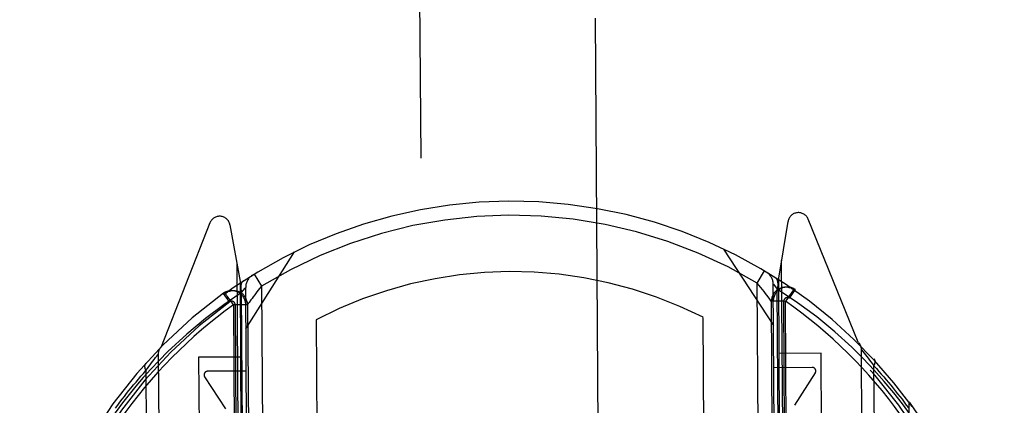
# Model space of a CAD drawing. Header units: inches. Extents: x 0 to 200, y 0 to 129.
# Tile 21 of 99: x 74.369 to 75.769, y 45.381 to 45.928. Entities that reach past the tile are written whole.
import ezdxf

# ---------------------------------------------------------------- set-up
doc = ezdxf.new("R2010")
doc.units = ezdxf.units.IN
doc.header["$LTSCALE"] = 11
doc.header["$MEASUREMENT"] = 0
doc.linetypes.add('HIDDEN', pattern=[0.2, 0.1, -0.1])
doc.layers.add('FRONT_LOWER_DOOR_ASSEMBLY', color=7, linetype='CONTINUOUS')

msp = doc.modelspace()

# ---------------------------------------------------------------- linework, layer by layer
at = {"layer": 'FRONT_LOWER_DOOR_ASSEMBLY', "color": 8, "linetype": 'HIDDEN'}
for p, q in [((74.9317, 46.8317), (75.0149, 33.8294)), ((75.2649, 33.831), (75.1817, 46.8333)), ((75.461, 45.642), (75.4473, 45.5613)), ((75.561, 45.4701), (75.4897, 45.6451)), ((74.6389, 45.6397), (74.5698, 45.4637)), ((74.6823, 45.5564), (74.6676, 45.6369)), ((74.6902, 45.4892), (74.7595, 45.5987)), ((75.3695, 45.6026), (75.4402, 45.494)), ((75.4515, 45.5862), (75.4582, 44.5527)), ((74.6844, 44.5478), (74.6778, 45.5812)), ((75.4173, 45.5543), (75.4276, 45.5715)), ((74.6888, 44.5402), (74.6823, 45.5564)), ((74.7019, 45.5668), (74.7124, 45.5498)), ((75.4473, 45.5613), (75.4538, 44.5451)), ((74.6841, 45.5408), (74.6866, 45.5441)), ((74.6866, 45.5441), (74.6885, 45.5464)), ((74.6963, 44.5451), (74.6899, 45.5481)), ((74.7124, 45.5498), (74.7074, 45.5435)), ((74.7124, 45.5498), (74.7141, 45.2763)), ((75.4191, 45.2808), (75.4173, 45.5543)), ((75.4463, 44.5499), (75.4399, 45.5529)), ((75.4402, 45.5525), (75.4413, 45.5512)), ((75.4413, 45.5512), (75.4431, 45.5489)), ((75.4431, 45.5489), (75.4458, 45.5456)), ((75.4521, 44.5598), (75.4458, 45.5456)), ((75.4678, 45.5431), (75.4609, 45.5332)), ((75.4629, 45.5327), (75.4715, 45.545)), ((75.469, 45.5448), (75.4644, 45.5479)), ((74.6671, 45.5276), (74.6583, 45.5397)), ((74.6611, 45.5398), (74.6609, 45.5396)), ((74.6611, 45.5398), (74.6609, 45.5396)), ((74.6616, 45.5401), (74.6611, 45.5398)), ((74.6904, 44.5548), (74.6841, 45.5408)), ((75.4351, 45.5315), (75.4326, 45.5349)), ((75.4575, 45.5284), (75.4375, 45.5282)), ((75.4388, 45.3209), (75.4375, 45.5282)), ((75.455, 45.5286), (75.44, 45.5285)), ((75.4563, 45.323), (75.455, 45.5286)), ((75.4588, 45.321), (75.4575, 45.5284)), ((74.6925, 45.5235), (74.6725, 45.5233)), ((74.6725, 45.5234), (74.6739, 45.316)), ((74.675, 45.5236), (74.69, 45.5237)), ((74.675, 45.5236), (74.6763, 45.318)), ((74.6925, 45.5235), (74.6939, 45.3161)), ((74.7902, 45.5021), (74.7918, 45.2494)), ((75.3418, 45.2529), (75.3402, 45.5056)), ((75.5716, 44.492), (75.5655, 45.4595)), ((75.5655, 45.4594), (75.5657, 45.4592)), ((75.5657, 45.4592), (75.5674, 45.4571)), ((74.558, 45.4434), (74.5599, 45.4459)), ((74.5599, 45.4459), (74.5618, 45.4483)), ((74.5618, 45.4483), (74.5635, 45.4506)), ((74.5635, 45.4506), (74.5654, 45.453)), ((74.5654, 45.453), (74.5655, 45.4531)), ((74.5655, 45.4531), (74.5717, 44.4856)), ((74.683, 45.4492), (74.623, 45.4488)), ((74.623, 45.4488), (74.624, 45.2988)), ((75.508, 45.4545), (75.448, 45.4541)), ((75.5089, 45.3045), (75.508, 45.4545)), ((75.5674, 45.4571), (75.5692, 45.4548)), ((75.5692, 45.4548), (75.5711, 45.4524)), ((75.5711, 45.4524), (75.5731, 45.4499)), ((75.5731, 45.4499), (75.5749, 45.4475)), ((75.5749, 45.4475), (75.5771, 45.4447)), ((75.5771, 45.4447), (75.5789, 45.4422)), ((74.5481, 45.4299), (74.5502, 45.4329)), ((74.5502, 45.4329), (74.5522, 45.4357)), ((74.5522, 45.4357), (74.5541, 45.4382)), ((74.5541, 45.4382), (74.5561, 45.441)), ((74.5561, 45.441), (74.558, 45.4434)), ((75.4956, 45.4344), (75.4406, 45.434)), ((75.5789, 45.4422), (75.581, 45.4395)), ((75.581, 45.4395), (75.5832, 45.4365)), ((75.5891, 44.5152), (75.5832, 45.4365)), ((74.5481, 45.4299), (74.5539, 44.5086)), ((74.6315, 45.4212), (74.6612, 45.3754)), ((74.6906, 45.4292), (74.6356, 45.4289)), ((75.4707, 45.3806), (75.4999, 45.4267)), ((75.6361, 44.9762), (75.6334, 45.386))]:
    msp.add_line(p, q, dxfattribs=at)
for points in [[(74.6873, 45.5576), (74.6858, 45.5564), (74.6846, 45.5549), (74.6837, 45.553), (74.6831, 45.5509), (74.6829, 45.5486), (74.6829, 45.546), (74.6833, 45.5434), (74.6841, 45.5408)], [(75.4458, 45.5456), (75.4464, 45.5483), (75.4468, 45.5509), (75.4468, 45.5534), (75.4466, 45.5558), (75.4459, 45.5579), (75.445, 45.5597), (75.4438, 45.5613), (75.4423, 45.5625)], [(74.6885, 45.5464), (74.6895, 45.5477), (74.6898, 45.548), (74.6899, 45.5481)], [(74.7074, 45.5435), (74.705, 45.5405), (74.7028, 45.5376), (74.7007, 45.5349), (74.6989, 45.5324), (74.6974, 45.5303), (74.6949, 45.5268)], [(75.4326, 45.5349), (75.431, 45.537), (75.4292, 45.5395), (75.4271, 45.5422), (75.4249, 45.5451), (75.4224, 45.5481), (75.4173, 45.5543)], [(75.4399, 45.5529), (75.4399, 45.5528), (75.4402, 45.5525)], [(75.5516, 45.4631), (75.5275, 45.4851), (75.5018, 45.5062), (75.4745, 45.5263), (75.4458, 45.5456)], [(75.469, 45.5448), (75.4688, 45.5447), (75.4687, 45.5443), (75.4683, 45.5438), (75.4678, 45.5431)], [(74.6841, 45.5408), (74.6586, 45.5236), (74.6327, 45.5039), (74.6062, 45.4816), (74.5792, 45.4569)], [(74.6642, 45.535), (74.6633, 45.5362), (74.6625, 45.5373), (74.6619, 45.5382), (74.6613, 45.539), (74.661, 45.5394), (74.6609, 45.5396)], [(74.6725, 45.5233), (74.6715, 45.5247), (74.6705, 45.5262), (74.6694, 45.5278), (74.6682, 45.5293), (74.6672, 45.5308), (74.6661, 45.5323), (74.6642, 45.535)], [(75.4375, 45.5282), (75.4374, 45.5283), (75.4372, 45.5287), (75.4351, 45.5315)], [(75.4609, 45.5332), (75.4592, 45.5308), (75.4575, 45.5284)], [(74.6929, 45.524), (74.6926, 45.5236), (74.6925, 45.5235)], [(74.6949, 45.5268), (74.694, 45.5256), (74.6929, 45.524)], [(75.6352, 45.3671), (75.6237, 45.3827), (75.6113, 45.3985), (75.5978, 45.4146), (75.5834, 45.4307), (75.568, 45.4469), (75.5516, 45.4631)], [(75.5655, 45.4595), (75.5655, 45.4594), (75.5655, 45.4594)], [(74.5792, 45.4569), (74.5668, 45.4444), (74.5551, 45.432), (74.5441, 45.4199), (74.5338, 45.4079), (74.524, 45.396), (74.5147, 45.3841), (74.5056, 45.372), (74.4969, 45.3598)], [(75.5832, 45.4365), (75.5833, 45.4368), (75.5834, 45.437), (75.5836, 45.4373), (75.5837, 45.4375), (75.5838, 45.4378), (75.5839, 45.438), (75.584, 45.4383), (75.5841, 45.4385), (75.5842, 45.4388), (75.5843, 45.439), (75.5844, 45.4393), (75.5845, 45.4395), (75.5845, 45.4398), (75.5846, 45.44), (75.5847, 45.4403), (75.5847, 45.4405), (75.5848, 45.4407), (75.5848, 45.441), (75.5849, 45.4412), (75.5849, 45.4414), (75.5849, 45.4417), (75.5849, 45.4419), (75.585, 45.4421), (75.585, 45.4423), (75.585, 45.4425), (75.585, 45.4428), (75.585, 45.443), (75.585, 45.4432), (75.5849, 45.4434), (75.5849, 45.4436), (75.5849, 45.4438), (75.5849, 45.444), (75.5848, 45.4442), (75.5848, 45.4444), (75.5847, 45.4446), (75.5847, 45.4447), (75.5846, 45.4449), (75.5846, 45.4451), (75.5845, 45.4453), (75.5844, 45.4454), (75.5843, 45.4456), (75.5842, 45.4458), (75.5841, 45.4459), (75.584, 45.4461), (75.5839, 45.4462), (75.5838, 45.4464), (75.5837, 45.4465), (75.5836, 45.4466)], [(74.5475, 45.44), (74.5474, 45.4399), (74.5473, 45.4397), (74.5472, 45.4396), (74.5471, 45.4394), (74.547, 45.4393), (74.5469, 45.4391), (74.5468, 45.439), (74.5467, 45.4388), (74.5466, 45.4386), (74.5466, 45.4385), (74.5465, 45.4383), (74.5464, 45.4381), (74.5464, 45.4379), (74.5463, 45.4377), (74.5463, 45.4375), (74.5463, 45.4373), (74.5462, 45.4371), (74.5462, 45.4369), (74.5462, 45.4367), (74.5462, 45.4365), (74.5462, 45.4363), (74.5462, 45.4361), (74.5462, 45.4359), (74.5462, 45.4357), (74.5462, 45.4355), (74.5462, 45.4352), (74.5462, 45.435), (74.5463, 45.4348), (74.5463, 45.4345), (74.5464, 45.4343), (74.5464, 45.4341), (74.5465, 45.4338), (74.5465, 45.4336), (74.5466, 45.4334), (74.5467, 45.4331), (74.5467, 45.4329), (74.5468, 45.4326), (74.5469, 45.4324), (74.547, 45.4322), (74.5471, 45.4319), (74.5472, 45.4317), (74.5473, 45.4314), (74.5474, 45.4312), (74.5475, 45.4309), (74.5477, 45.4307), (74.5478, 45.4304), (74.5479, 45.4302), (74.5481, 45.4299)], [(75.5832, 45.4365), (75.5867, 45.4327), (75.5902, 45.4288), (75.5937, 45.4248), (75.5971, 45.4209), (75.6005, 45.417), (75.6038, 45.413), (75.6071, 45.4091), (75.6104, 45.4051), (75.6136, 45.4011), (75.6168, 45.3971), (75.62, 45.3931), (75.6231, 45.3891), (75.6261, 45.385), (75.6291, 45.381), (75.6321, 45.3769)], [(74.5049, 45.3766), (74.5079, 45.3808), (74.511, 45.3849), (74.5142, 45.3891), (74.5174, 45.3932), (74.5206, 45.3974), (74.5239, 45.4015), (74.5272, 45.4056), (74.5306, 45.4097), (74.534, 45.4137), (74.5374, 45.4178), (74.5409, 45.4219), (74.5445, 45.4259), (74.5481, 45.4299)]]:
    msp.add_lwpolyline(points, dxfattribs=at)
for centre, radius, start, end in [((75.0686, 44.9706), 0.7, 35.6629, 145.0706), ((75.4758, 45.6394), 0.015, 22.1709, 170.3668), ((74.6528, 45.6342), 0.015, 10.3668, 158.5626), ((75.0686, 44.9706), 0.68, 59.143, 121.5906), ((75.0686, 44.9706), 0.6, 63.0872, 117.6464), ((74.7099, 45.5483), 0.02, 121.8356, 180.366), ((75.4199, 45.5528), 0.02, 0.3668, 58.8963), ((75.0686, 44.9726), 0.7, 125.8794, 54.8542), ((74.67, 45.5235), 0.02, 0.3668, 125.8794), ((74.6725, 45.5233), 0.02, 0.3668, 125.621), ((75.4575, 45.5284), 0.02, 55.1125, 180.3668), ((75.46, 45.5286), 0.02, 54.8542, 180.3668), ((75.0686, 44.9726), 0.685, 125.8794, 54.8542), ((74.67, 45.5235), 0.005, 0.3668, 125.8794), ((75.46, 45.5286), 0.005, 54.8542, 180.3668), ((75.0686, 44.9706), 0.68, 35.6629, 55.1135), ((75.0686, 44.9706), 0.68, 125.6197, 145.0706), ((74.5805, 45.4532), 0.015, 135.4416, 180.3668), ((75.5505, 45.4594), 0.015, 0.3668, 45.292), ((75.4956, 45.4294), 0.005, 327.6875, 90.3668), ((74.6357, 45.4239), 0.005, 90.3668, 213.046)]:
    msp.add_arc(centre, radius, start, end, dxfattribs=at)

doc.saveas('drawing.dxf')
